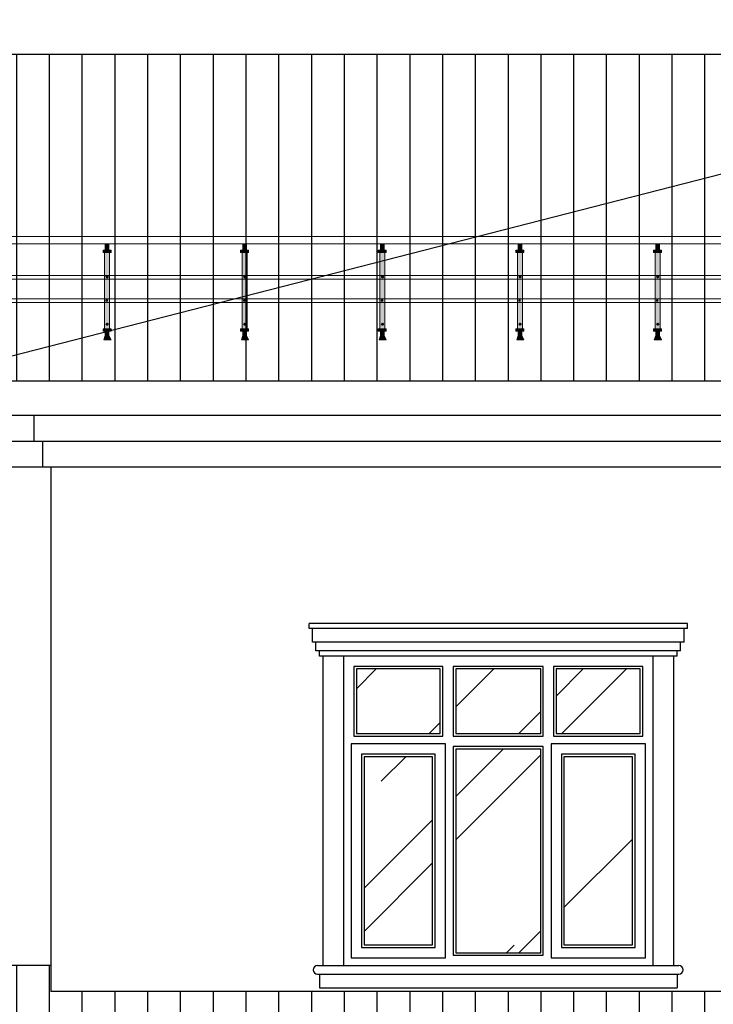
# Model space of a CAD drawing. Header units: millimetres. Extents: x 1112040 to 6903494, y -332921 to -150905.
# Tile 109 of 150: x 1893650 to 1897682, y -224753 to -219028. Entities that reach past the tile are written whole.
import ezdxf

# ---------------------------------------------------------------- set-up
doc = ezdxf.new("R2010")
doc.units = ezdxf.units.MM
doc.layers.add('PDF3_Geometry', color=7, linetype='Continuous')
doc.layers.add('PDF3_Solid Fills', color=7, linetype='Continuous', true_color=0xffffff)

msp = doc.modelspace()

# ---------------------------------------------------------------- hatches: boundary and pattern name
h = msp.add_hatch()
h.set_pattern_fill('ANSI31', color=1, scale=60, angle=45, style=0)
h.set_pattern_definition([(90, (1883536.28, -187178.82), (-190.5, 4e-14), [])])
h.paths.add_polyline_path([(1900450.9, -219228.1), (1890212.6, -219228.1), (1890212.6, -220662.2), (1892031.8, -221128.1), (1893031.8, -221128.1)])
h.paths.add_polyline_path([(1901231.8, -220128.1), (1904631.8, -221128.1), (1909431.8, -221128.1), (1901231.8, -219028.1), (1893031.8, -221128.1), (1897831.8, -221128.1)])
h.paths.add_polyline_path([(1901231.8, -220128.1), (1897831.8, -221128.1), (1904631.8, -221128.1)])
h.paths.add_polyline_path([(1915339.5, -219228.1), (1902012.8, -219228.1), (1909431.8, -221128.1), (1915339.5, -221128.1)])
h.paths.add_polyline_path([(1914745, -225066.6), (1916067.3, -224665.4), (1915664.9, -224528.1), (1908631.8, -224528.1), (1908631.8, -224678.1), (1903831.8, -224678.1), (1903831.8, -224828.1), (1902818.5, -224828.1), (1904631.8, -225628.1), (1913431.8, -225628.1), (1915128.1, -225193.7)])
h.paths.add_polyline_path([(1899645.2, -224828.1), (1898631.8, -224828.1), (1898631.8, -224678.1), (1893831.8, -224678.1), (1893831.8, -224528.1), (1891231.8, -224528.1), (1891231.8, -224828.1), (1895031.8, -225628.1), (1897831.8, -225628.1)])
h = msp.add_hatch()
h.set_pattern_fill('AR-RROOF', color=4, scale=50, angle=45, style=0)
h.set_pattern_definition([(45, (1883536.3, -187178.8), (1077.63, 2873.682), [19050, -2540, 6350, -1270]), (45, (1884281.6, -185535.4), (-2092.4, 296.35), [3810, -419.1, 7620, -952.5]), (45, (1883222, -185966.5), (4068.056, 5271.41), [10160, -1778, 5080, -1270])])
h.paths.add_polyline_path([(1893056.8, -222803.1), (1892006.8, -222803.1), (1892006.8, -223178.8), (1893056.8, -223178.8)])
h.paths.add_polyline_path([(1892449.8, -223313.8), (1892051.8, -223313.8), (1892051.8, -224408.1), (1892449.8, -224408.1)])
h.paths.add_polyline_path([(1893011.8, -223313.8), (1892613.8, -223313.8), (1892613.8, -224408.1), (1893011.8, -224408.1)])
h.paths.add_polyline_path([(1893056.8, -227103.1), (1892006.8, -227103.1), (1892006.8, -227528.8), (1893056.8, -227528.8)])
h.paths.add_polyline_path([(1892449.8, -227663.8), (1892051.8, -227663.8), (1892051.8, -228908.1), (1892449.8, -228908.1)])
h.paths.add_polyline_path([(1893011.8, -227663.8), (1892613.8, -227663.8), (1892613.8, -228908.1), (1893011.8, -228908.1)])
h.paths.add_polyline_path([(1896094.8, -227103.1), (1895606.8, -227103.1), (1895606.8, -227528.8), (1896094.8, -227528.8)])
h.paths.add_polyline_path([(1896678.8, -227103.1), (1896184.8, -227103.1), (1896184.8, -227528.8), (1896678.8, -227528.8)])
h.paths.add_polyline_path([(1897256.8, -227103.1), (1896768.8, -227103.1), (1896768.8, -227528.8), (1897256.8, -227528.8)])
h.paths.add_polyline_path([(1897211.8, -227663.8), (1896813.8, -227663.8), (1896813.8, -228908.1), (1897211.8, -228908.1)])
h.paths.add_polyline_path([(1896678.8, -227618.8), (1896184.8, -227618.8), (1896184.8, -228928.1), (1896678.8, -228928.1)])
h.paths.add_polyline_path([(1896049.8, -227663.8), (1895651.8, -227663.8), (1895651.8, -228908.1), (1896049.8, -228908.1)])
h.paths.add_polyline_path([(1896049.8, -223313.8), (1895651.8, -223313.8), (1895651.8, -224408.1), (1896049.8, -224408.1)])
h.paths.add_polyline_path([(1896094.8, -222803.1), (1895606.8, -222803.1), (1895606.8, -223178.8), (1896094.8, -223178.8)])
h.paths.add_polyline_path([(1896678.8, -222803.1), (1896184.8, -222803.1), (1896184.8, -223178.8), (1896678.8, -223178.8)])
h.paths.add_polyline_path([(1896678.8, -223268.8), (1896184.8, -223268.8), (1896184.8, -224453.1), (1896678.8, -224453.1)])
h.paths.add_polyline_path([(1897211.8, -223313.8), (1896813.8, -223313.8), (1896813.8, -224408.1), (1897211.8, -224408.1)])
h.paths.add_polyline_path([(1897256.8, -222803.1), (1896768.8, -222803.1), (1896768.8, -223178.8), (1897256.8, -223178.8)])
h.paths.add_polyline_path([(1900311.8, -222848.1), (1899751.8, -222848.1), (1899751.8, -224108.1), (1900311.8, -224108.1)])
h.paths.add_polyline_path([(1902711.8, -222848.1), (1902151.8, -222848.1), (1902151.8, -224108.1), (1902711.8, -224108.1)])
h.paths.add_polyline_path([(1901916.8, -227103.1), (1900546.8, -227103.1), (1900546.8, -227528.8), (1901916.8, -227528.8)])
h.paths.add_polyline_path([(1900456.8, -227103.1), (1900106.8, -227103.1), (1900106.8, -227528.8), (1900456.8, -227528.8)])
h.paths.add_polyline_path([(1900456.8, -227618.8), (1900106.8, -227618.8), (1900106.8, -229203.4), (1900456.8, -229203.4)])
h.paths.add_polyline_path([(1900456.8, -229293.4), (1900106.8, -229293.4), (1900106.8, -229853.1), (1900456.8, -229853.1)])
h.paths.add_polyline_path([(1901141.8, -227663.8), (1900591.8, -227663.8), (1900591.8, -229203.4), (1901141.8, -229203.4)])
h.paths.add_polyline_path([(1901141.8, -229293.4), (1900591.8, -229293.4), (1900591.8, -229808.1), (1901141.8, -229808.1)])
h.paths.add_polyline_path([(1901871.8, -229293.4), (1901321.8, -229293.4), (1901321.8, -229808.1), (1901871.8, -229808.1)])
h.paths.add_polyline_path([(1901871.8, -227663.8), (1901321.8, -227663.8), (1901321.8, -229203.4), (1901871.8, -229203.4)])
h.paths.add_polyline_path([(1902356.8, -227103.1), (1902006.8, -227103.1), (1902006.8, -227528.8), (1902356.8, -227528.8)])
h.paths.add_polyline_path([(1902356.8, -227618.8), (1902006.8, -227618.8), (1902006.8, -229203.4), (1902356.8, -229203.4)])
h.paths.add_polyline_path([(1902356.8, -229293.4), (1902006.8, -229293.4), (1902006.8, -229853.1), (1902356.8, -229853.1)])
h.paths.add_polyline_path([(1905649.8, -227663.8), (1905251.8, -227663.8), (1905251.8, -228908.1), (1905649.8, -228908.1)])
h.paths.add_polyline_path([(1905694.8, -227103.1), (1905206.8, -227103.1), (1905206.8, -227528.8), (1905694.8, -227528.8)])
h.paths.add_polyline_path([(1906278.8, -227103.1), (1905784.8, -227103.1), (1905784.8, -227528.8), (1906278.8, -227528.8)])
h.paths.add_polyline_path([(1906856.8, -227103.1), (1906368.8, -227103.1), (1906368.8, -227528.8), (1906856.8, -227528.8)])
h.paths.add_polyline_path([(1906811.8, -227663.8), (1906413.8, -227663.8), (1906413.8, -228908.1), (1906811.8, -228908.1)])
h.paths.add_polyline_path([(1906278.8, -227618.8), (1905784.8, -227618.8), (1905784.8, -228928.1), (1906278.8, -228928.1)])
h.paths.add_polyline_path([(1905649.8, -223313.8), (1905251.8, -223313.8), (1905251.8, -224408.1), (1905649.8, -224408.1)])
h.paths.add_polyline_path([(1905694.8, -222803.1), (1905206.8, -222803.1), (1905206.8, -223178.8), (1905694.8, -223178.8)])
h.paths.add_polyline_path([(1906278.8, -222803.1), (1905784.8, -222803.1), (1905784.8, -223178.8), (1906278.8, -223178.8)])
h.paths.add_polyline_path([(1906856.8, -222803.1), (1906368.8, -222803.1), (1906368.8, -223178.8), (1906856.8, -223178.8)])
h.paths.add_polyline_path([(1906811.8, -223313.8), (1906413.8, -223313.8), (1906413.8, -224408.1), (1906811.8, -224408.1)])
h.paths.add_polyline_path([(1906278.8, -223268.8), (1905784.8, -223268.8), (1905784.8, -224453.1), (1906278.8, -224453.1)])
h.paths.add_polyline_path([(1910456.8, -222803.1), (1909406.8, -222803.1), (1909406.8, -223178.8), (1910456.8, -223178.8)])
h.paths.add_polyline_path([(1909849.8, -223313.8), (1909451.8, -223313.8), (1909451.8, -224408.1), (1909849.8, -224408.1)])
h.paths.add_polyline_path([(1910411.8, -223313.8), (1910013.8, -223313.8), (1910013.8, -224408.1), (1910411.8, -224408.1)])
h.paths.add_polyline_path([(1910456.8, -227103.1), (1909406.8, -227103.1), (1909406.8, -227528.8), (1910456.8, -227528.8)])
h.paths.add_polyline_path([(1909849.8, -227663.8), (1909451.8, -227663.8), (1909451.8, -228908.1), (1909849.8, -228908.1)])
h.paths.add_polyline_path([(1910411.8, -227663.8), (1910013.8, -227663.8), (1910013.8, -228908.1), (1910411.8, -228908.1)])

# ---------------------------------------------------------------- linework, layer by layer
for p, q in [((1893031.8, -221128.1), (1901231.8, -219028.1)), ((1890212.6, -219228.1), (1900450.9, -219228.1)), ((1892031.8, -221128.1), (1915339.5, -221128.1)), ((1892031.8, -221328.1), (1915339.5, -221328.1)), ((1893731.8, -221328.1), (1893731.8, -221478.1)), ((1891331.8, -221478.1), (1915339.5, -221478.1)), ((1893781.8, -221478.1), (1893781.8, -221628.1)), ((1891281.8, -221628.1), (1915339.5, -221628.1)), ((1893831.8, -221628.1), (1893831.8, -224678.1)), ((1897531.8, -222538.1), (1895331.8, -222538.1)), ((1895331.8, -222568.1), (1895331.8, -222538.1)), ((1897531.8, -222568.1), (1895331.8, -222568.1)), ((1895351.8, -222648.1), (1895351.8, -222568.1)), ((1897511.8, -222648.1), (1897511.8, -222568.1)), ((1897531.8, -222568.1), (1897531.8, -222538.1)), ((1897511.8, -222648.1), (1895351.8, -222648.1)), ((1895371.8, -222698.1), (1895371.8, -222648.1)), ((1897491.8, -222698.1), (1895371.8, -222698.1)), ((1895391.8, -222728.1), (1895391.8, -222698.1)), ((1897471.8, -222728.1), (1897471.8, -222698.1)), ((1897491.8, -222698.1), (1897491.8, -222648.1)), ((1897471.8, -222728.1), (1895391.8, -222728.1)), ((1895411.8, -222728.1), (1895411.8, -224528.1)), ((1895531.8, -222728.1), (1895531.8, -224528.1)), ((1897331.8, -224528.1), (1897331.8, -222728.1)), ((1897451.8, -224528.1), (1897451.8, -222728.1)), ((1893831.8, -224528.1), (1891231.8, -224528.1)), ((1895381.8, -224528.1), (1897481.8, -224528.1)), ((1895381.8, -224578.1), (1897481.8, -224578.1)), ((1895391.8, -224578.1), (1895391.8, -224658.1)), ((1897471.8, -224578.1), (1897471.8, -224658.1)), ((1898631.8, -224678.1), (1893831.8, -224678.1)), ((1895391.8, -224658.1), (1897471.8, -224658.1))]:
    msp.add_line(p, q)
for points in [[(1897331.8, -222728.1), (1895531.8, -222728.1), (1895531.8, -224528.1), (1897331.8, -224528.1)], [(1896109.8, -222788.1), (1895591.8, -222788.1), (1895591.8, -223193.8), (1896109.8, -223193.8)], [(1896094.8, -222803.1), (1895606.8, -222803.1), (1895606.8, -223178.8), (1896094.8, -223178.8)], [(1896693.8, -222788.1), (1896169.8, -222788.1), (1896169.8, -223193.8), (1896693.8, -223193.8)], [(1896678.8, -222803.1), (1896184.8, -222803.1), (1896184.8, -223178.8), (1896678.8, -223178.8)], [(1897271.8, -222788.1), (1896753.8, -222788.1), (1896753.8, -223193.8), (1897271.8, -223193.8)], [(1897256.8, -222803.1), (1896768.8, -222803.1), (1896768.8, -223178.8), (1897256.8, -223178.8)], [(1896124.8, -223238.8), (1895576.8, -223238.8), (1895576.8, -224483.1), (1896124.8, -224483.1)], [(1896693.8, -223253.8), (1896169.8, -223253.8), (1896169.8, -224468.1), (1896693.8, -224468.1)], [(1896678.8, -223268.8), (1896184.8, -223268.8), (1896184.8, -224453.1), (1896678.8, -224453.1)], [(1897286.8, -223238.8), (1896738.8, -223238.8), (1896738.8, -224483.1), (1897286.8, -224483.1)], [(1896064.8, -223298.8), (1895636.8, -223298.8), (1895636.8, -224423.1), (1896064.8, -224423.1)], [(1896049.8, -223313.8), (1895651.8, -223313.8), (1895651.8, -224408.1), (1896049.8, -224408.1)], [(1897226.8, -223298.8), (1896798.8, -223298.8), (1896798.8, -224423.1), (1897226.8, -224423.1)], [(1897211.8, -223313.8), (1896813.8, -223313.8), (1896813.8, -224408.1), (1897211.8, -224408.1)]]:
    msp.add_lwpolyline(points, close=True)
for centre, start, end in [((1895381.8, -224553.1), 90, 270), ((1897481.8, -224553.1), 270, 90)]:
    msp.add_arc(centre, 25, start, end)
at = {"layer": 'PDF3_Geometry', "color": 162, "lineweight": 20, "true_color": 0x0037dd}
for points in [[(1900686.9, -220288.3), (1896907.2, -220288.3), (1891060.7, -220288.3), (1891052.3, -220292.6), (1891043.8, -220296.8), (1891039.6, -220305.3), (1891039.6, -220309.5), (1891039.6, -220318), (1891043.8, -220326.4), (1891052.3, -220330.7), (1891060.7, -220330.7), (1897207.8, -220330.7), (1900543, -220330.7)], [(1891060.7, -220514.6), (1899917.6, -220514.6)], [(1899845.7, -220535.8), (1891060.7, -220535.8)], [(1891060.7, -220651.3), (1899452.9, -220651.3)], [(1899380.9, -220672.5), (1891060.7, -220672.5)]]:
    msp.add_lwpolyline(points, dxfattribs=at)
for points in [[(1894168.1, -220330.7), (1894146.9, -220330.7), (1894146.9, -220368.8), (1894159.6, -220368.8), (1894168.1, -220368.8)], [(1894168.1, -220368.8), (1894146.9, -220368.8), (1894146.9, -220330.7), (1894168.1, -220330.7)], [(1894968.2, -220330.7), (1894947.1, -220330.7), (1894947.1, -220368.8), (1894959.8, -220368.8), (1894968.2, -220368.8)], [(1894968.2, -220368.8), (1894947.1, -220368.8), (1894947.1, -220330.7), (1894968.2, -220330.7)], [(1895768.4, -220330.7), (1895747.2, -220330.7), (1895747.2, -220368.8), (1895759.9, -220368.8), (1895768.4, -220368.8)], [(1895768.4, -220368.8), (1895747.2, -220368.8), (1895747.2, -220330.7), (1895768.4, -220330.7)], [(1896568.5, -220330.7), (1896547.3, -220330.7), (1896547.3, -220368.8), (1896560, -220368.8), (1896568.5, -220368.8)], [(1896568.5, -220368.8), (1896547.3, -220368.8), (1896547.3, -220330.7), (1896568.5, -220330.7)], [(1897368.6, -220330.7), (1897347.5, -220330.7), (1897347.5, -220368.8), (1897360.2, -220368.8), (1897368.6, -220368.8)], [(1897368.6, -220368.8), (1897347.5, -220368.8), (1897347.5, -220330.7), (1897368.6, -220330.7)], [(1894180.8, -220368.8), (1894159.6, -220368.8), (1894134.2, -220368.8), (1894134.2, -220381.5), (1894159.6, -220381.5), (1894172.4, -220381.5), (1894180.8, -220381.5)], [(1894134.2, -220381.5), (1894134.2, -220368.8), (1894180.8, -220368.8), (1894180.8, -220381.5)], [(1894172.4, -220381.5), (1894159.6, -220381.5), (1894142.7, -220381.5), (1894142.7, -220826), (1894159.6, -220826), (1894172.4, -220826)], [(1894142.7, -220826), (1894142.7, -220381.5), (1894172.4, -220381.5), (1894172.4, -220826)], [(1894980.9, -220368.8), (1894959.8, -220368.8), (1894934.4, -220368.8), (1894934.4, -220381.5), (1894959.8, -220381.5), (1894972.5, -220381.5), (1894980.9, -220381.5)], [(1894934.4, -220381.5), (1894934.4, -220368.8), (1894980.9, -220368.8), (1894980.9, -220381.5)], [(1894972.5, -220381.5), (1894959.8, -220381.5), (1894942.8, -220381.5), (1894942.8, -220826), (1894959.8, -220826), (1894972.5, -220826)], [(1894942.8, -220826), (1894942.8, -220381.5), (1894972.5, -220381.5), (1894972.5, -220826)], [(1895781.1, -220368.8), (1895759.9, -220368.8), (1895734.5, -220368.8), (1895734.5, -220381.5), (1895759.9, -220381.5), (1895772.6, -220381.5), (1895781.1, -220381.5)], [(1895734.5, -220381.5), (1895734.5, -220368.8), (1895781.1, -220368.8), (1895781.1, -220381.5)], [(1895772.6, -220381.5), (1895759.9, -220381.5), (1895743, -220381.5), (1895743, -220826), (1895759.9, -220826), (1895772.6, -220826)], [(1895743, -220826), (1895743, -220381.5), (1895772.6, -220381.5), (1895772.6, -220826)], [(1896581.2, -220368.8), (1896560, -220368.8), (1896534.6, -220368.8), (1896534.6, -220381.5), (1896560, -220381.5), (1896572.7, -220381.5), (1896581.2, -220381.5)], [(1896534.6, -220381.5), (1896534.6, -220368.8), (1896581.2, -220368.8), (1896581.2, -220381.5)], [(1896572.7, -220381.5), (1896560, -220381.5), (1896543.1, -220381.5), (1896543.1, -220826), (1896560, -220826), (1896572.7, -220826)], [(1896543.1, -220826), (1896543.1, -220381.5), (1896572.7, -220381.5), (1896572.7, -220826)], [(1897381.3, -220368.8), (1897360.2, -220368.8), (1897334.8, -220368.8), (1897334.8, -220381.5), (1897360.2, -220381.5), (1897372.9, -220381.5), (1897381.3, -220381.5)], [(1897334.8, -220381.5), (1897334.8, -220368.8), (1897381.3, -220368.8), (1897381.3, -220381.5)], [(1897372.9, -220381.5), (1897360.2, -220381.5), (1897343.2, -220381.5), (1897343.2, -220826), (1897360.2, -220826), (1897372.9, -220826)], [(1897343.2, -220826), (1897343.2, -220381.5), (1897372.9, -220381.5), (1897372.9, -220826)], [(1894180.8, -220826), (1894159.6, -220826), (1894134.2, -220826), (1894134.2, -220838.7), (1894159.6, -220838.7), (1894168.1, -220838.7), (1894180.8, -220838.7)], [(1894134.2, -220838.7), (1894134.2, -220826), (1894180.8, -220826), (1894180.8, -220838.7)], [(1894168.1, -220864.1), (1894159.6, -220864.1), (1894146.9, -220864.1), (1894138.5, -220889.5), (1894159.6, -220889.5), (1894180.8, -220889.5)], [(1894146.9, -220864.1), (1894168.1, -220864.1), (1894180.8, -220889.5), (1894138.5, -220889.5)], [(1894168.1, -220838.7), (1894159.6, -220838.7), (1894146.9, -220838.7), (1894146.9, -220864.1), (1894159.6, -220864.1), (1894168.1, -220864.1)], [(1894146.9, -220838.7), (1894168.1, -220838.7), (1894168.1, -220864.1), (1894146.9, -220864.1)], [(1894980.9, -220826), (1894959.8, -220826), (1894934.4, -220826), (1894934.4, -220838.7), (1894959.8, -220838.7), (1894968.2, -220838.7), (1894980.9, -220838.7)], [(1894934.4, -220838.7), (1894934.4, -220826), (1894980.9, -220826), (1894980.9, -220838.7)], [(1894968.2, -220864.1), (1894959.8, -220864.1), (1894947.1, -220864.1), (1894938.6, -220889.5), (1894959.8, -220889.5), (1894980.9, -220889.5)], [(1894947.1, -220864.1), (1894968.2, -220864.1), (1894980.9, -220889.5), (1894938.6, -220889.5)], [(1894968.2, -220838.7), (1894959.8, -220838.7), (1894947.1, -220838.7), (1894947.1, -220864.1), (1894959.8, -220864.1), (1894968.2, -220864.1)], [(1894947.1, -220838.7), (1894968.2, -220838.7), (1894968.2, -220864.1), (1894947.1, -220864.1)], [(1895781.1, -220826), (1895759.9, -220826), (1895734.5, -220826), (1895734.5, -220838.7), (1895759.9, -220838.7), (1895768.4, -220838.7), (1895781.1, -220838.7)], [(1895734.5, -220838.7), (1895734.5, -220826), (1895781.1, -220826), (1895781.1, -220838.7)], [(1895768.4, -220864.1), (1895759.9, -220864.1), (1895747.2, -220864.1), (1895738.7, -220889.5), (1895759.9, -220889.5), (1895781.1, -220889.5)], [(1895747.2, -220864.1), (1895768.4, -220864.1), (1895781.1, -220889.5), (1895738.7, -220889.5)], [(1895768.4, -220838.7), (1895759.9, -220838.7), (1895747.2, -220838.7), (1895747.2, -220864.1), (1895759.9, -220864.1), (1895768.4, -220864.1)], [(1895747.2, -220838.7), (1895768.4, -220838.7), (1895768.4, -220864.1), (1895747.2, -220864.1)], [(1896581.2, -220826), (1896560, -220826), (1896534.6, -220826), (1896534.6, -220838.7), (1896560, -220838.7), (1896568.5, -220838.7), (1896581.2, -220838.7)], [(1896534.6, -220838.7), (1896534.6, -220826), (1896581.2, -220826), (1896581.2, -220838.7)], [(1896568.5, -220864.1), (1896560, -220864.1), (1896547.3, -220864.1), (1896538.9, -220889.5), (1896560, -220889.5), (1896581.2, -220889.5)], [(1896547.3, -220864.1), (1896568.5, -220864.1), (1896581.2, -220889.5), (1896538.9, -220889.5)], [(1896568.5, -220838.7), (1896560, -220838.7), (1896547.3, -220838.7), (1896547.3, -220864.1), (1896560, -220864.1), (1896568.5, -220864.1)], [(1896547.3, -220838.7), (1896568.5, -220838.7), (1896568.5, -220864.1), (1896547.3, -220864.1)], [(1897381.3, -220826), (1897360.2, -220826), (1897334.8, -220826), (1897334.8, -220838.7), (1897360.2, -220838.7), (1897368.6, -220838.7), (1897381.3, -220838.7)], [(1897334.8, -220838.7), (1897334.8, -220826), (1897381.3, -220826), (1897381.3, -220838.7)], [(1897368.6, -220864.1), (1897360.2, -220864.1), (1897347.5, -220864.1), (1897339, -220889.5), (1897360.2, -220889.5), (1897381.3, -220889.5)], [(1897347.5, -220864.1), (1897368.6, -220864.1), (1897381.3, -220889.5), (1897339, -220889.5)], [(1897368.6, -220838.7), (1897360.2, -220838.7), (1897347.5, -220838.7), (1897347.5, -220864.1), (1897360.2, -220864.1), (1897368.6, -220864.1)], [(1897347.5, -220838.7), (1897368.6, -220838.7), (1897368.6, -220864.1), (1897347.5, -220864.1)]]:
    msp.add_lwpolyline(points, close=True, dxfattribs=at)
at = {"layer": 'PDF3_Geometry', "color": 7, "lineweight": 0, "true_color": 0xffffff}
for points in [[(1894134.2, -220381.5), (1894134.2, -220368.8)], [(1894142.7, -220826), (1894142.7, -220381.5)], [(1894168.1, -220368.8), (1894146.9, -220368.8)], [(1894934.4, -220381.5), (1894934.4, -220368.8)], [(1894942.8, -220826), (1894942.8, -220381.5)], [(1894968.2, -220368.8), (1894947.1, -220368.8)], [(1895734.5, -220381.5), (1895734.5, -220368.8)], [(1895743, -220826), (1895743, -220381.5)], [(1895768.4, -220368.8), (1895747.2, -220368.8)], [(1896534.6, -220381.5), (1896534.6, -220368.8)], [(1896543.1, -220826), (1896543.1, -220381.5)], [(1896568.5, -220368.8), (1896547.3, -220368.8)], [(1897334.8, -220381.5), (1897334.8, -220368.8)], [(1897343.2, -220826), (1897343.2, -220381.5)], [(1897368.6, -220368.8), (1897347.5, -220368.8)], [(1894163.9, -220525.4), (1894155.4, -220521.2), (1894163.9, -220525.4), (1894151.2, -220521.2)], [(1894151.2, -220525.4), (1894159.6, -220529.6), (1894151.2, -220525.4)], [(1894159.6, -220521.2), (1894163.9, -220521.2), (1894155.4, -220521.2), (1894163.9, -220521.2)], [(1894155.4, -220525.4), (1894159.6, -220529.6), (1894155.4, -220525.4)], [(1894964, -220525.4), (1894955.5, -220521.2), (1894964, -220525.4), (1894951.3, -220521.2)], [(1894951.3, -220525.4), (1894959.8, -220529.6), (1894951.3, -220525.4)], [(1894959.8, -220521.2), (1894964, -220521.2), (1894955.5, -220521.2), (1894964, -220521.2)], [(1894955.5, -220525.4), (1894959.8, -220529.6), (1894955.5, -220525.4)], [(1895751.4, -220525.4), (1895759.9, -220529.6), (1895755.7, -220525.4), (1895759.9, -220529.6), (1895755.7, -220525.4)], [(1895759.9, -220521.2), (1895764.1, -220521.2), (1895755.7, -220521.2), (1895764.1, -220521.2)], [(1895764.1, -220525.4), (1895755.7, -220521.2), (1895764.1, -220525.4), (1895755.7, -220521.2)], [(1896564.3, -220525.4), (1896555.8, -220521.2), (1896564.3, -220525.4), (1896551.6, -220521.2)], [(1896551.6, -220525.4), (1896560, -220529.6), (1896551.6, -220525.4)], [(1896560, -220521.2), (1896564.3, -220521.2), (1896555.8, -220521.2), (1896564.3, -220521.2)], [(1896555.8, -220525.4), (1896560, -220529.6), (1896555.8, -220525.4)], [(1897364.4, -220525.4), (1897355.9, -220521.2), (1897364.4, -220525.4), (1897351.7, -220521.2)], [(1897351.7, -220525.4), (1897360.2, -220529.6), (1897351.7, -220525.4)], [(1897360.2, -220521.2), (1897364.4, -220521.2), (1897355.9, -220521.2), (1897364.4, -220521.2)], [(1897355.9, -220525.4), (1897360.2, -220529.6), (1897355.9, -220525.4)], [(1894159.6, -220656.6), (1894155.4, -220656.6), (1894159.6, -220660.9), (1894155.4, -220656.6), (1894159.6, -220660.9), (1894151.2, -220656.6)], [(1894159.6, -220660.9), (1894151.2, -220660.9), (1894159.6, -220665.1), (1894151.2, -220660.9), (1894159.6, -220665.1), (1894151.2, -220665.1), (1894155.4, -220665.1)], [(1894959.8, -220656.6), (1894955.5, -220656.6), (1894959.8, -220660.9), (1894955.5, -220656.6), (1894959.8, -220660.9), (1894951.3, -220656.6)], [(1894959.8, -220660.9), (1894951.3, -220660.9), (1894959.8, -220665.1), (1894951.3, -220660.9), (1894959.8, -220665.1), (1894951.3, -220665.1), (1894955.5, -220665.1)], [(1895759.9, -220656.6), (1895755.7, -220656.6), (1895759.9, -220660.9), (1895755.7, -220656.6), (1895759.9, -220660.9), (1895751.4, -220656.6)], [(1895759.9, -220660.9), (1895751.4, -220660.9), (1895759.9, -220665.1), (1895751.4, -220660.9), (1895759.9, -220665.1), (1895751.4, -220665.1), (1895755.7, -220665.1)], [(1896560, -220656.6), (1896555.8, -220656.6), (1896560, -220660.9), (1896555.8, -220656.6), (1896560, -220660.9), (1896551.6, -220656.6)], [(1896560, -220660.9), (1896551.6, -220660.9), (1896560, -220665.1), (1896551.6, -220660.9), (1896560, -220665.1), (1896551.6, -220665.1), (1896555.8, -220665.1)], [(1897360.2, -220656.6), (1897355.9, -220656.6), (1897360.2, -220660.9), (1897355.9, -220656.6), (1897360.2, -220660.9), (1897351.7, -220656.6)], [(1897360.2, -220660.9), (1897351.7, -220660.9), (1897360.2, -220665.1), (1897351.7, -220660.9), (1897360.2, -220665.1), (1897351.7, -220665.1), (1897355.9, -220665.1)], [(1894151.2, -220796.4), (1894163.9, -220800.6)], [(1894159.6, -220800.6), (1894151.2, -220800.6), (1894159.6, -220804.8), (1894155.4, -220800.6), (1894159.6, -220804.8)], [(1894159.6, -220796.4), (1894159.6, -220792.1), (1894163.9, -220796.4), (1894155.4, -220792.1)], [(1894163.9, -220796.4), (1894155.4, -220796.4), (1894163.9, -220800.6), (1894155.4, -220796.4)], [(1894951.3, -220796.4), (1894964, -220800.6)], [(1894959.8, -220800.6), (1894951.3, -220800.6), (1894959.8, -220804.8), (1894955.5, -220800.6), (1894959.8, -220804.8)], [(1894959.8, -220796.4), (1894959.8, -220792.1), (1894964, -220796.4), (1894955.5, -220792.1)], [(1894964, -220796.4), (1894955.5, -220796.4), (1894964, -220800.6), (1894955.5, -220796.4)], [(1895751.4, -220800.6), (1895759.9, -220800.6)], [(1895759.9, -220796.4), (1895759.9, -220792.1), (1895764.1, -220796.4), (1895755.7, -220792.1)], [(1895764.1, -220796.4), (1895755.7, -220796.4), (1895764.1, -220800.6), (1895755.7, -220796.4), (1895764.1, -220800.6)], [(1895755.7, -220800.6), (1895759.9, -220804.8), (1895755.7, -220800.6), (1895759.9, -220804.8)], [(1896551.6, -220796.4), (1896564.3, -220800.6)], [(1896560, -220800.6), (1896551.6, -220800.6), (1896560, -220804.8), (1896555.8, -220800.6), (1896560, -220804.8)], [(1896560, -220796.4), (1896560, -220792.1), (1896564.3, -220796.4), (1896555.8, -220792.1)], [(1896564.3, -220796.4), (1896555.8, -220796.4), (1896564.3, -220800.6), (1896555.8, -220796.4)], [(1897351.7, -220796.4), (1897364.4, -220800.6)], [(1897360.2, -220800.6), (1897351.7, -220800.6), (1897360.2, -220804.8), (1897355.9, -220800.6), (1897360.2, -220804.8)], [(1897360.2, -220796.4), (1897360.2, -220792.1), (1897364.4, -220796.4), (1897355.9, -220792.1)], [(1897364.4, -220796.4), (1897355.9, -220796.4), (1897364.4, -220800.6), (1897355.9, -220796.4)], [(1894134.2, -220838.7), (1894134.2, -220826)], [(1894146.9, -220838.7), (1894168.1, -220838.7)], [(1894146.9, -220864.1), (1894168.1, -220864.1)], [(1894934.4, -220838.7), (1894934.4, -220826)], [(1894947.1, -220838.7), (1894968.2, -220838.7)], [(1894947.1, -220864.1), (1894968.2, -220864.1)], [(1895734.5, -220838.7), (1895734.5, -220826)], [(1895747.2, -220838.7), (1895768.4, -220838.7)], [(1895747.2, -220864.1), (1895768.4, -220864.1)], [(1896534.6, -220838.7), (1896534.6, -220826)], [(1896547.3, -220838.7), (1896568.5, -220838.7)], [(1896547.3, -220864.1), (1896568.5, -220864.1)], [(1897334.8, -220838.7), (1897334.8, -220826)], [(1897347.5, -220838.7), (1897368.6, -220838.7)], [(1897347.5, -220864.1), (1897368.6, -220864.1)]]:
    msp.add_lwpolyline(points, dxfattribs=at)
at = {"layer": 'PDF3_Geometry', "color": 6, "lineweight": 20}
for points in [[(1894159.6, -220521.2), (1894163.9, -220521.2), (1894163.9, -220525.4), (1894159.6, -220529.6), (1894155.4, -220529.6), (1894155.4, -220525.4), (1894151.2, -220525.4), (1894155.4, -220521.2)], [(1894959.8, -220521.2), (1894964, -220521.2), (1894964, -220525.4), (1894959.8, -220529.6), (1894955.5, -220529.6), (1894955.5, -220525.4), (1894951.3, -220525.4), (1894955.5, -220521.2)], [(1895759.9, -220521.2), (1895764.1, -220521.2), (1895764.1, -220525.4), (1895759.9, -220529.6), (1895755.7, -220529.6), (1895755.7, -220525.4), (1895751.4, -220525.4), (1895755.7, -220521.2)], [(1896560, -220521.2), (1896564.3, -220521.2), (1896564.3, -220525.4), (1896560, -220529.6), (1896555.8, -220529.6), (1896555.8, -220525.4), (1896551.6, -220525.4), (1896555.8, -220521.2)], [(1897360.2, -220521.2), (1897364.4, -220521.2), (1897364.4, -220525.4), (1897360.2, -220529.6), (1897355.9, -220529.6), (1897355.9, -220525.4), (1897351.7, -220525.4), (1897355.9, -220521.2)], [(1894155.4, -220656.6), (1894159.6, -220656.6), (1894159.6, -220660.9), (1894159.6, -220665.1), (1894155.4, -220665.1), (1894151.2, -220665.1), (1894151.2, -220660.9)], [(1894955.5, -220656.6), (1894959.8, -220656.6), (1894959.8, -220660.9), (1894959.8, -220665.1), (1894955.5, -220665.1), (1894951.3, -220665.1), (1894951.3, -220660.9)], [(1895755.7, -220656.6), (1895759.9, -220656.6), (1895759.9, -220660.9), (1895759.9, -220665.1), (1895755.7, -220665.1), (1895751.4, -220665.1), (1895751.4, -220660.9)], [(1896555.8, -220656.6), (1896560, -220656.6), (1896560, -220660.9), (1896560, -220665.1), (1896555.8, -220665.1), (1896551.6, -220665.1), (1896551.6, -220660.9)], [(1897355.9, -220656.6), (1897360.2, -220656.6), (1897360.2, -220660.9), (1897360.2, -220665.1), (1897355.9, -220665.1), (1897351.7, -220665.1), (1897351.7, -220660.9)], [(1894159.6, -220792.1), (1894159.6, -220796.4), (1894163.9, -220796.4), (1894163.9, -220800.6), (1894159.6, -220804.8), (1894155.4, -220804.8), (1894155.4, -220800.6), (1894151.2, -220800.6), (1894155.4, -220796.4)], [(1894959.8, -220792.1), (1894959.8, -220796.4), (1894964, -220796.4), (1894964, -220800.6), (1894959.8, -220804.8), (1894955.5, -220804.8), (1894955.5, -220800.6), (1894951.3, -220800.6), (1894955.5, -220796.4)], [(1895759.9, -220792.1), (1895759.9, -220796.4), (1895764.1, -220796.4), (1895764.1, -220800.6), (1895759.9, -220804.8), (1895755.7, -220804.8), (1895755.7, -220800.6), (1895751.4, -220800.6), (1895755.7, -220796.4)], [(1896560, -220792.1), (1896560, -220796.4), (1896564.3, -220796.4), (1896564.3, -220800.6), (1896560, -220804.8), (1896555.8, -220804.8), (1896555.8, -220800.6), (1896551.6, -220800.6), (1896555.8, -220796.4)], [(1897360.2, -220792.1), (1897360.2, -220796.4), (1897364.4, -220796.4), (1897364.4, -220800.6), (1897360.2, -220804.8), (1897355.9, -220804.8), (1897355.9, -220800.6), (1897351.7, -220800.6), (1897355.9, -220796.4)]]:
    msp.add_lwpolyline(points, close=True, dxfattribs=at)
at = {"layer": 'PDF3_Solid Fills', "transparency": 33554559}
for points in [[(1894168.1, -220330.7), (1894146.9, -220330.7), (1894168.1, -220368.8)], [(1894146.9, -220330.7), (1894168.1, -220368.8), (1894146.9, -220368.8)], [(1894968.2, -220330.7), (1894947.1, -220330.7), (1894968.2, -220368.8)], [(1894947.1, -220330.7), (1894968.2, -220368.8), (1894947.1, -220368.8)], [(1895768.4, -220330.7), (1895747.2, -220330.7), (1895768.4, -220368.8)], [(1895747.2, -220330.7), (1895768.4, -220368.8), (1895747.2, -220368.8)], [(1896568.5, -220330.7), (1896547.3, -220330.7), (1896568.5, -220368.8)], [(1896547.3, -220330.7), (1896568.5, -220368.8), (1896547.3, -220368.8)], [(1897368.6, -220330.7), (1897347.5, -220330.7), (1897368.6, -220368.8)], [(1897347.5, -220330.7), (1897368.6, -220368.8), (1897347.5, -220368.8)], [(1894180.8, -220381.5), (1894180.8, -220368.8), (1894134.2, -220381.5)], [(1894180.8, -220368.8), (1894134.2, -220381.5), (1894134.2, -220368.8)], [(1894172.4, -220826), (1894172.4, -220381.5), (1894142.7, -220826)], [(1894172.4, -220381.5), (1894142.7, -220826), (1894142.7, -220381.5)], [(1894980.9, -220381.5), (1894980.9, -220368.8), (1894934.4, -220381.5)], [(1894980.9, -220368.8), (1894934.4, -220381.5), (1894934.4, -220368.8)], [(1894972.5, -220826), (1894972.5, -220381.5), (1894942.8, -220826)], [(1894972.5, -220381.5), (1894942.8, -220826), (1894942.8, -220381.5)], [(1895781.1, -220381.5), (1895781.1, -220368.8), (1895734.5, -220381.5)], [(1895781.1, -220368.8), (1895734.5, -220381.5), (1895734.5, -220368.8)], [(1895772.6, -220826), (1895772.6, -220381.5), (1895743, -220826)], [(1895772.6, -220381.5), (1895743, -220826), (1895743, -220381.5)], [(1896581.2, -220381.5), (1896581.2, -220368.8), (1896534.6, -220381.5)], [(1896581.2, -220368.8), (1896534.6, -220381.5), (1896534.6, -220368.8)], [(1896572.7, -220826), (1896572.7, -220381.5), (1896543.1, -220826)], [(1896572.7, -220381.5), (1896543.1, -220826), (1896543.1, -220381.5)], [(1897381.3, -220381.5), (1897381.3, -220368.8), (1897334.8, -220381.5)], [(1897381.3, -220368.8), (1897334.8, -220381.5), (1897334.8, -220368.8)], [(1897372.9, -220826), (1897372.9, -220381.5), (1897343.2, -220826)], [(1897372.9, -220381.5), (1897343.2, -220826), (1897343.2, -220381.5)], [(1894180.8, -220838.7), (1894180.8, -220826), (1894134.2, -220838.7)], [(1894180.8, -220826), (1894134.2, -220838.7), (1894134.2, -220826)], [(1894138.5, -220889.5), (1894180.8, -220889.5), (1894146.9, -220864.1)], [(1894146.9, -220864.1), (1894168.1, -220864.1), (1894146.9, -220838.7)], [(1894168.1, -220864.1), (1894146.9, -220838.7), (1894168.1, -220838.7)], [(1894180.8, -220889.5), (1894146.9, -220864.1), (1894168.1, -220864.1)], [(1894980.9, -220838.7), (1894980.9, -220826), (1894934.4, -220838.7)], [(1894980.9, -220826), (1894934.4, -220838.7), (1894934.4, -220826)], [(1894938.6, -220889.5), (1894980.9, -220889.5), (1894947.1, -220864.1)], [(1894947.1, -220864.1), (1894968.2, -220864.1), (1894947.1, -220838.7)], [(1894968.2, -220864.1), (1894947.1, -220838.7), (1894968.2, -220838.7)], [(1894980.9, -220889.5), (1894947.1, -220864.1), (1894968.2, -220864.1)], [(1895781.1, -220838.7), (1895781.1, -220826), (1895734.5, -220838.7)], [(1895781.1, -220826), (1895734.5, -220838.7), (1895734.5, -220826)], [(1895738.7, -220889.5), (1895781.1, -220889.5), (1895747.2, -220864.1)], [(1895747.2, -220864.1), (1895768.4, -220864.1), (1895747.2, -220838.7)], [(1895768.4, -220864.1), (1895747.2, -220838.7), (1895768.4, -220838.7)], [(1895781.1, -220889.5), (1895747.2, -220864.1), (1895768.4, -220864.1)], [(1896581.2, -220838.7), (1896581.2, -220826), (1896534.6, -220838.7)], [(1896581.2, -220826), (1896534.6, -220838.7), (1896534.6, -220826)], [(1896538.9, -220889.5), (1896581.2, -220889.5), (1896547.3, -220864.1)], [(1896547.3, -220864.1), (1896568.5, -220864.1), (1896547.3, -220838.7)], [(1896568.5, -220864.1), (1896547.3, -220838.7), (1896568.5, -220838.7)], [(1896581.2, -220889.5), (1896547.3, -220864.1), (1896568.5, -220864.1)], [(1897381.3, -220838.7), (1897381.3, -220826), (1897334.8, -220838.7)], [(1897381.3, -220826), (1897334.8, -220838.7), (1897334.8, -220826)], [(1897339, -220889.5), (1897381.3, -220889.5), (1897347.5, -220864.1)], [(1897347.5, -220864.1), (1897368.6, -220864.1), (1897347.5, -220838.7)], [(1897368.6, -220864.1), (1897347.5, -220838.7), (1897368.6, -220838.7)], [(1897381.3, -220889.5), (1897347.5, -220864.1), (1897368.6, -220864.1)]]:
    msp.add_solid(points, dxfattribs=at)

doc.saveas('drawing.dxf')
